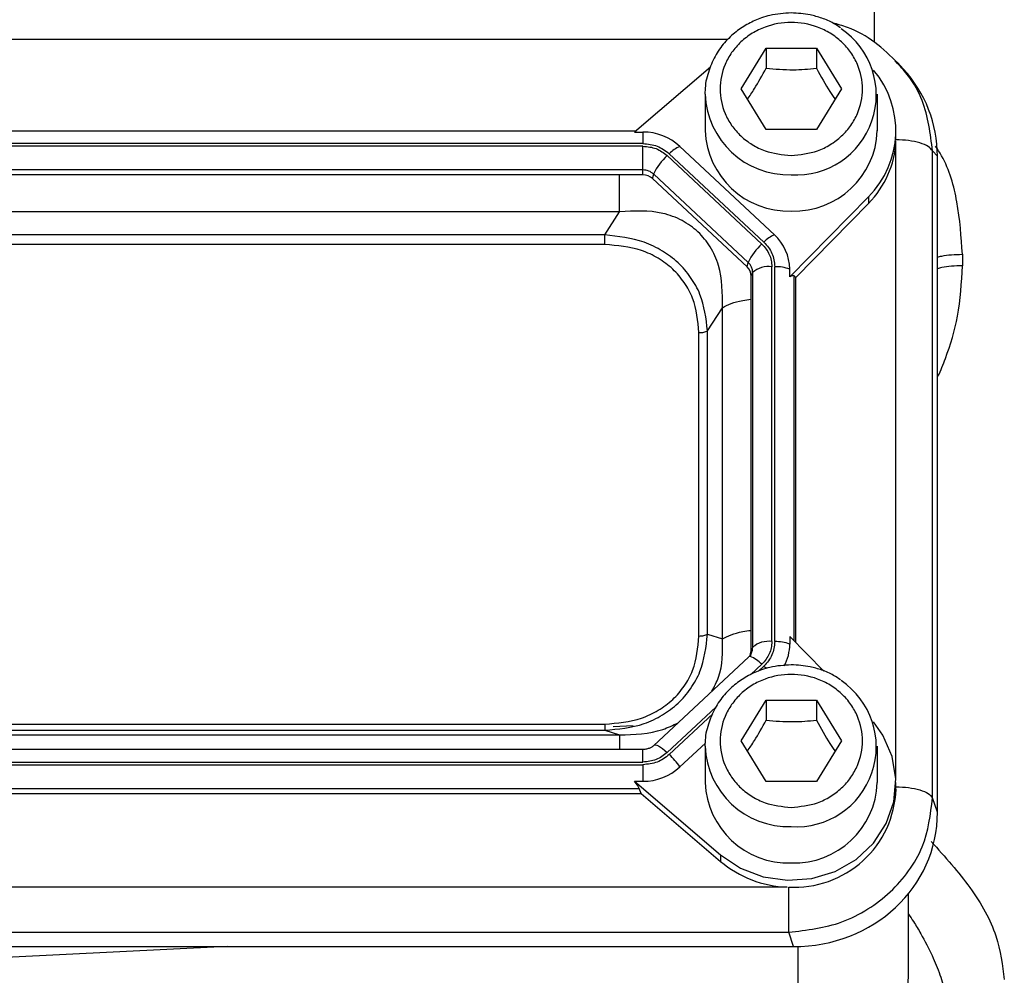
# Model space of a CAD drawing. Header units: inches. Extents: x 0.6 to 16.3, y 0.2 to 11.5.
# Tile 6 of 18: x 4.6 to 6, y 5.6 to 7. Entities that reach past the tile are written whole.
import ezdxf

# ---------------------------------------------------------------- set-up
doc = ezdxf.new("R2010")
doc.units = ezdxf.units.IN
doc.header["$MEASUREMENT"] = 0

msp = doc.modelspace()

# ---------------------------------------------------------------- linework, layer by layer
at = {"color": 8, "linetype": 'Continuous', "lineweight": 25}
for p, q in [((5.7961, 7.0319), (5.7961, 6.9804)), ((5.5868, 6.9839), (3.518, 6.9839)), ((5.8274, 5.9255), (5.8274, 6.8384)), ((5.6815, 6.1232), (5.6815, 6.6456)), ((5.6196, 6.0747), (5.6354, 6.0894)), ((5.6305, 6.0795), (5.6383, 6.0867)), ((5.4999, 5.9629), (5.5694, 6.0278)), ((5.5028, 5.9602), (5.565, 6.0183)), ((5.465, 5.9494), (5.465, 5.9674)), ((5.6876, 5.6175), (5.6876, 5.6852))]:
    msp.add_line(p, q, dxfattribs=at)
at = {"color": 7, "linetype": 'Continuous', "lineweight": 25}
for p, q in [((5.6055, 6.9132), (5.6415, 6.9715)), ((5.6415, 6.9715), (5.7135, 6.9715)), ((5.6415, 6.9715), (5.6415, 6.9428)), ((5.7135, 6.9715), (5.7495, 6.9132)), ((5.7135, 6.9715), (5.7135, 6.9428)), ((5.5619, 6.9446), (5.4531, 6.8515)), ((5.8297, 6.9499), (5.8264, 6.9537)), ((5.838, 6.9422), (5.8304, 6.9505)), ((5.6415, 6.855), (5.6055, 6.9132)), ((5.7495, 6.9132), (5.7135, 6.855)), ((5.5542, 6.9056), (5.5543, 6.9098)), ((5.5542, 6.9056), (5.5542, 6.8535)), ((5.8009, 6.8535), (5.8009, 6.9056)), ((5.4549, 6.853), (3.6502, 6.853)), ((5.4531, 6.8515), (5.465, 6.8515)), ((5.465, 6.8515), (5.465, 6.835)), ((5.7135, 6.855), (5.6415, 6.855)), ((5.8275, 6.844), (5.8275, 6.8535)), ((5.8275, 6.8405), (5.8275, 6.844)), ((5.465, 6.835), (3.6401, 6.835)), ((5.465, 6.8312), (3.6401, 6.8312)), ((5.465, 6.7972), (5.465, 6.8312)), ((5.6534, 6.7045), (5.5179, 6.831)), ((5.6354, 6.6912), (5.4999, 6.8178)), ((5.6383, 6.6939), (5.5028, 6.8205)), ((5.8799, 5.8981), (5.8799, 6.8247)), ((5.8869, 6.8171), (5.8799, 6.8247)), ((5.8869, 5.8776), (5.8869, 6.8171)), ((5.465, 6.7972), (3.6401, 6.7972)), ((5.465, 6.7901), (3.6401, 6.7901)), ((5.465, 6.7901), (5.465, 6.7972)), ((5.4787, 6.7848), (5.4804, 6.7913)), ((5.6159, 6.6647), (5.4804, 6.7913)), ((5.6142, 6.6583), (5.4787, 6.7848)), ((5.6754, 6.644), (5.7881, 6.7589)), ((5.7881, 6.7589), (5.7881, 6.7494)), ((5.6839, 6.6431), (5.7881, 6.7494)), ((5.4316, 6.7375), (3.6735, 6.7375)), ((5.4102, 6.7043), (5.4316, 6.7375)), ((5.4102, 6.7043), (3.6948, 6.7043)), ((5.4102, 6.6904), (3.6948, 6.6904)), ((5.9227, 6.6765), (5.9227, 6.6602)), ((5.6142, 6.6583), (5.6159, 6.6647)), ((5.6498, 6.1219), (5.6498, 6.6587)), ((5.6539, 6.1219), (5.6539, 6.6587)), ((5.6199, 6.6456), (5.6223, 6.6504)), ((5.6199, 6.1088), (5.6199, 6.6456)), ((5.6223, 6.1136), (5.6223, 6.6504)), ((5.6754, 6.644), (5.6754, 6.6551)), ((5.6839, 6.6431), (5.6815, 6.6456)), ((5.6839, 6.1208), (5.6839, 6.6431)), ((5.5575, 6.5668), (5.5788, 6.6)), ((5.5788, 6.1257), (5.5788, 6.6)), ((5.5453, 6.1298), (5.5453, 6.5643)), ((5.5575, 6.1323), (5.5575, 6.5668)), ((5.5575, 6.1323), (5.5788, 6.1257)), ((5.6754, 6.1294), (5.6754, 6.1183)), ((5.7241, 6.0797), (5.6754, 6.1294)), ((5.6199, 6.1088), (5.6223, 6.1136)), ((5.6163, 6.0998), (5.4808, 5.9733)), ((5.6202, 6.1051), (5.6187, 6.1003)), ((5.6202, 6.1049), (5.6198, 6.1043)), ((5.6055, 5.9797), (5.6415, 6.0379)), ((5.6415, 6.0379), (5.7135, 6.0379)), ((5.6415, 6.0379), (5.6415, 6.0092)), ((5.7135, 6.0379), (5.7495, 5.9797)), ((5.7135, 6.0379), (5.7135, 6.0092)), ((3.6948, 6.0037), (5.4102, 6.0037)), ((5.4222, 6.0004), (5.4508, 6.0018)), ((3.6735, 5.9882), (5.4316, 5.9882)), ((3.6948, 5.9949), (5.4102, 5.9949)), ((5.4102, 5.9949), (5.4316, 5.9882)), ((5.465, 5.9674), (3.6401, 5.9674)), ((5.5179, 5.9424), (5.5544, 5.9765)), ((5.5542, 5.972), (5.5543, 5.9762)), ((5.5542, 5.972), (5.5542, 5.9199)), ((5.6415, 5.9215), (5.6055, 5.9797)), ((5.7495, 5.9797), (5.7135, 5.9215)), ((5.8009, 5.9199), (5.8009, 5.972)), ((3.6401, 5.9494), (5.465, 5.9494)), ((3.6401, 5.9456), (5.465, 5.9456)), ((5.465, 5.9456), (5.465, 5.922)), ((3.6453, 5.9115), (5.4598, 5.9115)), ((5.4531, 5.922), (5.5762, 5.8167)), ((5.4531, 5.922), (5.465, 5.922)), ((5.4624, 5.9045), (5.4598, 5.9115)), ((5.7135, 5.9215), (5.6415, 5.9215)), ((5.8275, 5.9104), (5.8275, 5.9199)), ((3.6427, 5.9045), (5.4624, 5.9045)), ((5.4624, 5.9045), (5.5762, 5.8071)), ((5.8869, 5.8776), (5.8799, 5.8981)), ((5.5762, 5.8167), (5.5762, 5.8071)), ((3.4335, 5.7705), (5.6716, 5.7705)), ((5.8455, 5.644), (5.8455, 5.7612)), ((3.4313, 5.7056), (5.6738, 5.7056)), ((5.6807, 5.6851), (5.6738, 5.7056)), ((3.4244, 5.6851), (5.6807, 5.6851)), ((4.8692, 5.6851), (4.5522, 5.6696))]:
    msp.add_line(p, q, dxfattribs=at)
at = {"color": 8, "linetype": 'Continuous', "lineweight": 25, "flags": 128}
for points in [[(5.6383, 6.0867), (5.6404, 6.0846), (5.6416, 6.0835)], [(5.4808, 5.9733), (5.4813, 5.9736), (5.4827, 5.9739), (5.4847, 5.9734), (5.4871, 5.9724), (5.49, 5.9708), (5.4931, 5.9686), (5.4964, 5.9659), (5.4999, 5.9629)]]:
    msp.add_lwpolyline(points, dxfattribs=at)
at = {"color": 7, "linetype": 'Continuous', "lineweight": 25, "flags": 128}
msp.add_lwpolyline([(5.5762, 5.8167), (5.6047, 5.7975), (5.6373, 5.785), (5.672, 5.78), (5.707, 5.7826), (5.7405, 5.7928), (5.7704, 5.81), (5.7953, 5.8332), (5.8137, 5.8612), (5.8246, 5.8924), (5.8274, 5.9251), (5.822, 5.9575), (5.8087, 5.9879), (5.7951, 6.007)], dxfattribs=at)
at = {"color": 7, "linetype": 'Continuous', "lineweight": 25}
for centre, radius, start, end in [((5.6849, 6.9046), 0.1144, 266.2904, 55.9883), ((5.6938, 6.8535), 0.1336, 314.9417, 40.5019), ((5.4654, 6.7739), 0.0776, 47.4101, 90.3067), ((5.6736, 6.8578), 0.1194, 182.035, 271.8998), ((5.6815, 6.8578), 0.1194, 268.1002, 357.965), ((5.538, 6.7861), 0.0492, 114.0491, 135.7255), ((5.6922, 6.8449), 0.1354, 315.13, 357.2496), ((5.5469, 6.7627), 0.0724, 130.5237, 156.7761), ((5.4651, 6.7747), 0.0225, 47.4101, 90.3067), ((5.4651, 6.7701), 0.02, 47.4101, 90.3067), ((5.6735, 6.6596), 0.0492, 114.0491, 135.7255), ((5.6077, 6.6547), 0.0676, 0.3768, 47.4752), ((5.6825, 6.6362), 0.0724, 130.5237, 156.7761), ((5.6026, 6.6503), 0.0196, 0.3768, 47.4752), ((5.6451, 6.6243), 0.0347, 82.2097, 131.263), ((5.6553, 6.6012), 0.0575, 69.6232, 91.4049), ((5.6024, 6.6454), 0.0175, 0.3768, 47.4752), ((5.6028, 6.1088), 0.0171, 330.8804, 359.9097), ((5.6451, 6.0876), 0.0347, 82.2097, 131.263), ((5.6553, 6.0644), 0.0575, 69.6232, 91.4049), ((5.6092, 6.1185), 0.0662, 331.5191, 359.8973), ((5.618, 6.0975), 0.00294, 78.6964, 126.6397), ((5.6849, 5.9711), 0.1144, 266.2904, 55.9883), ((5.4345, 5.8864), 0.1005, 33.8558, 47.191), ((5.4654, 5.9995), 0.0776, 269.6933, 312.5899), ((5.6736, 5.9242), 0.1194, 182.035, 271.8998), ((5.6815, 5.9242), 0.1194, 268.1002, 357.965), ((5.6822, 5.9156), 0.1455, 266.7037, 357.9341), ((5.6767, 5.926), 0.1557, 229.8035, 268.1235), ((5.6912, 5.6462), 0.1543, 296.448, 359.1655)]:
    msp.add_arc(centre, radius, start, end, dxfattribs=at)
at = {"color": 8, "linetype": 'Continuous', "lineweight": 25}
for centre, radius, start, end in [((5.6736, 6.9098), 0.1194, 182.035, 271.8998), ((5.6031, 6.1137), 0.0192, 332.9761, 359.9052), ((5.606, 6.0627), 0.0397, 42.2429, 71.4611), ((5.6736, 5.9763), 0.1194, 182.035, 271.8998)]:
    msp.add_arc(centre, radius, start, end, dxfattribs=at)
at = {"color": 7, "linetype": 'Continuous', "lineweight": 25}
for centre, major_axis, ratio, start_param, end_param in [((5.6743, 6.8111), (0.2087, 0.0437), 0.927683, 6.091166, 6.782759), ((5.6539, 6.6157), (0.0275, 0.0299), 0.170211, 6.275096, 6.798785), ((5.4297, 5.9355), (0.0301, -0.0274), 0.184584, 0.341071, 0.86476), ((5.6743, 5.8835), (0.2087, -0.0437), 0.927683, 4.934566, 6.475204)]:
    msp.add_ellipse(centre, major_axis=major_axis, ratio=ratio, start_param=start_param, end_param=end_param, dxfattribs=at)
for points, knots in [([(5.6775, 7.0222), (5.6672, 7.0215), (5.6527, 7.0205), (5.6323, 7.0144), (5.6157, 7.0071), (5.5976, 6.9953), (5.5812, 6.9796), (5.5673, 6.96), (5.5581, 6.9369), (5.5537, 6.9195), (5.5544, 6.9104), (5.5545, 6.9099)], [0, 0, 0, 0, 0.164485, 0.230543, 0.340296, 0.454866, 0.578628, 0.709388, 0.846932, 0.991747, 1, 1, 1, 1]), ([(5.748, 7.0006), (5.7448, 7.0028), (5.7366, 7.0087), (5.7217, 7.0147), (5.7015, 7.0208), (5.6866, 7.0216), (5.6775, 7.0222)], [0, 0, 0, 0, 0.158467, 0.406343, 0.639917, 1, 1, 1, 1]), ([(5.6775, 6.818), (5.6647, 6.8193), (5.645, 6.8213), (5.6212, 6.8331), (5.6049, 6.8454), (5.5916, 6.8607), (5.5793, 6.8828), (5.5731, 6.9132), (5.5793, 6.9437), (5.5916, 6.9658), (5.6049, 6.9811), (5.6212, 6.9934), (5.645, 7.0049), (5.6775, 7.0108), (5.7101, 7.0049), (5.7339, 6.9934), (5.7502, 6.9811), (5.7634, 6.9658), (5.7757, 6.9437), (5.782, 6.9132), (5.7757, 6.8828), (5.7634, 6.8607), (5.7502, 6.8454), (5.7339, 6.8331), (5.7101, 6.8213), (5.6904, 6.8193), (5.6775, 6.818)], [0, 0, 0, 0, 0.0598642, 0.0920902, 0.125, 0.1579098, 0.1901358, 0.25, 0.3098642, 0.3420902, 0.375, 0.4079098, 0.4401358, 0.5, 0.5598642, 0.5920902, 0.625, 0.6579098, 0.6901358, 0.75, 0.8098642, 0.8420902, 0.875, 0.9079098, 0.9401358, 1, 1, 1, 1]), ([(5.8306, 6.9503), (5.8198, 6.9606), (5.7984, 6.9811), (5.7655, 7), (5.7439, 7.0058), (5.7367, 7.0078)], [0, 0, 0, 0, 0.402755, 0.801133, 1, 1, 1, 1]), ([(5.6147, 6.8984), (5.6181, 6.9034), (5.627, 6.9166), (5.636, 6.9327), (5.6415, 6.9428)], [0, 0, 0, 0, 0.376375, 1, 1, 1, 1]), ([(5.6415, 6.9428), (5.6544, 6.9418), (5.6785, 6.9398), (5.7024, 6.9418), (5.7135, 6.9428)], [0, 0, 0, 0, 0.534747, 1, 1, 1, 1]), ([(5.7135, 6.9428), (5.72, 6.9312), (5.7289, 6.9151), (5.7378, 6.902), (5.7403, 6.8984)], [0, 0, 0, 0, 0.718831, 1, 1, 1, 1]), ([(5.5788, 6.6), (5.5789, 6.6206), (5.579, 6.6512), (5.5626, 6.6873), (5.5447, 6.7095), (5.5213, 6.726), (5.4836, 6.7402), (5.4526, 6.7386), (5.4316, 6.7375)], [0, 0, 0, 0, 0.257397, 0.381602, 0.5, 0.618394, 0.742603, 1, 1, 1, 1]), ([(5.5575, 6.5668), (5.5554, 6.5847), (5.5523, 6.6116), (5.5342, 6.6438), (5.516, 6.6649), (5.4933, 6.6819), (5.4587, 6.699), (5.4296, 6.7022), (5.4102, 6.7043)], [0, 0, 0, 0, 0.2489774, 0.3760593, 0.5, 0.6239451, 0.7510226, 1, 1, 1, 1]), ([(5.5453, 6.5643), (5.5437, 6.5811), (5.5413, 6.6063), (5.525, 6.6363), (5.5083, 6.6559), (5.4874, 6.6715), (5.4552, 6.6867), (5.4282, 6.6889), (5.4102, 6.6904)], [0, 0, 0, 0, 0.250062, 0.376147, 0.5, 0.62379, 0.749938, 1, 1, 1, 1]), ([(5.4102, 5.9949), (5.4296, 5.9966), (5.4587, 5.9993), (5.4933, 6.016), (5.516, 6.0329), (5.5342, 6.0541), (5.5523, 6.0866), (5.5554, 6.1141), (5.5575, 6.1323)], [0, 0, 0, 0, 0.2489774, 0.3760593, 0.5, 0.6239451, 0.7510226, 1, 1, 1, 1]), ([(5.4102, 6.0037), (5.4282, 6.0052), (5.4552, 6.0075), (5.4874, 6.0227), (5.5083, 6.0383), (5.525, 6.0578), (5.5413, 6.0878), (5.5437, 6.1131), (5.5453, 6.1298)], [0, 0, 0, 0, 0.250062, 0.376147, 0.5, 0.62379, 0.749938, 1, 1, 1, 1]), ([(5.6775, 6.0886), (5.6672, 6.0879), (5.6527, 6.087), (5.6323, 6.0808), (5.6157, 6.0736), (5.5976, 6.0617), (5.5812, 6.046), (5.5673, 6.0264), (5.5581, 6.0033), (5.5537, 5.9859), (5.5544, 5.9768), (5.5545, 5.9763)], [0, 0, 0, 0, 0.1644847, 0.2305435, 0.3402957, 0.4548662, 0.5786278, 0.7093876, 0.8469319, 0.9917467, 1, 1, 1, 1]), ([(5.748, 6.067), (5.7448, 6.0693), (5.7366, 6.0751), (5.7217, 6.0812), (5.7015, 6.0872), (5.6866, 6.0881), (5.6775, 6.0886)], [0, 0, 0, 0, 0.158467, 0.406343, 0.639917, 1, 1, 1, 1]), ([(5.6775, 5.8844), (5.6647, 5.8857), (5.645, 5.8877), (5.6212, 5.8995), (5.6049, 5.9118), (5.5916, 5.9271), (5.5793, 5.9493), (5.5731, 5.9797), (5.5793, 6.0101), (5.5916, 6.0322), (5.6049, 6.0475), (5.6212, 6.0599), (5.645, 6.0714), (5.6775, 6.0772), (5.7101, 6.0714), (5.7339, 6.0599), (5.7502, 6.0475), (5.7634, 6.0322), (5.7757, 6.0101), (5.782, 5.9797), (5.7757, 5.9493), (5.7634, 5.9271), (5.7502, 5.9118), (5.7339, 5.8995), (5.7101, 5.8877), (5.6904, 5.8857), (5.6775, 5.8844)], [0, 0, 0, 0, 0.0598642, 0.0920902, 0.125, 0.1579098, 0.1901358, 0.25, 0.3098642, 0.3420902, 0.375, 0.4079098, 0.4401358, 0.5, 0.5598642, 0.5920902, 0.625, 0.6579098, 0.6901358, 0.75, 0.8098642, 0.8420902, 0.875, 0.9079098, 0.9401358, 1, 1, 1, 1]), ([(5.6147, 5.9649), (5.6181, 5.9698), (5.627, 5.983), (5.636, 5.9992), (5.6415, 6.0092)], [0, 0, 0, 0, 0.376375, 1, 1, 1, 1]), ([(5.6415, 6.0092), (5.6544, 6.0082), (5.6785, 6.0062), (5.7024, 6.0083), (5.7135, 6.0092)], [0, 0, 0, 0, 0.534747, 1, 1, 1, 1]), ([(5.7135, 6.0092), (5.72, 5.9976), (5.7289, 5.9815), (5.7378, 5.9685), (5.7403, 5.9648)], [0, 0, 0, 0, 0.718831, 1, 1, 1, 1]), ([(5.4807, 5.9733), (5.4806, 5.9732), (5.4796, 5.972), (5.4768, 5.9703), (5.4726, 5.9684), (5.4685, 5.9675), (5.4659, 5.9674), (5.465, 5.9674)], [0, 0, 0, 0, 0.0321169, 0.3195246, 0.5670636, 0.8527314, 1, 1, 1, 1]), ([(5.6738, 5.7056), (5.6998, 5.7087), (5.7399, 5.7134), (5.7877, 5.7379), (5.8203, 5.7626), (5.8467, 5.793), (5.8726, 5.8373), (5.877, 5.8742), (5.8799, 5.8981)], [0, 0, 0, 0, 0.240418, 0.371173, 0.5, 0.62883, 0.759582, 1, 1, 1, 1])]:
    msp.add_open_spline(points, degree=3, knots=knots, dxfattribs=at)
at = {"color": 8, "linetype": 'Continuous', "lineweight": 25}
for points, knots in [([(5.8799, 6.8247), (5.8769, 6.8492), (5.8722, 6.887), (5.8499, 6.9281), (5.8352, 6.944), (5.8297, 6.9499)], [0, 0, 0, 0, 0.535498, 0.826735, 1, 1, 1, 1]), ([(5.9227, 6.6765), (5.921, 6.7015), (5.9176, 6.7491), (5.903, 6.8025), (5.8872, 6.8269), (5.8842, 6.8315)], [0, 0, 0, 0, 0.471489, 0.901752, 1, 1, 1, 1]), ([(5.4316, 6.7375), (5.4316, 6.7432), (5.4316, 6.7547), (5.4316, 6.7732), (5.4316, 6.7852), (5.4316, 6.7901)], [0, 0, 0, 0, 0.368964, 0.737928, 1, 1, 1, 1]), ([(5.8869, 6.6723), (5.8889, 6.6729), (5.8991, 6.6758), (5.9122, 6.6762), (5.9227, 6.6765)], [0, 0, 0, 0, 0.197033, 1, 1, 1, 1]), ([(5.8869, 6.5004), (5.8871, 6.5009), (5.8917, 6.5096), (5.9029, 6.5382), (5.9189, 6.5903), (5.9214, 6.6358), (5.9227, 6.6602)], [0, 0, 0, 0, 0.010432, 0.178894, 0.560412, 1, 1, 1, 1]), ([(5.9227, 6.6602), (5.9122, 6.6598), (5.8991, 6.6594), (5.8889, 6.6565), (5.8869, 6.6559)], [0, 0, 0, 0, 0.802967, 1, 1, 1, 1]), ([(5.5788, 6.6), (5.5828, 6.6021), (5.5907, 6.6062), (5.6053, 6.6103), (5.6159, 6.6117), (5.6199, 6.6123)], [0, 0, 0, 0, 0.3831425, 0.766285, 1, 1, 1, 1]), ([(5.5788, 6.1257), (5.5828, 6.1277), (5.5907, 6.1318), (5.6053, 6.136), (5.6159, 6.1374), (5.6199, 6.1379)], [0, 0, 0, 0, 0.383142, 0.766285, 1, 1, 1, 1]), ([(5.5638, 6.0509), (5.5673, 6.0574), (5.5799, 6.0811), (5.5793, 6.107), (5.5788, 6.1257)], [0, 0, 0, 0, 0.276861, 1, 1, 1, 1]), ([(5.4316, 5.9882), (5.4527, 5.9888), (5.482, 5.9897), (5.5081, 6.0021), (5.5153, 6.0056)], [0, 0, 0, 0, 0.723141, 1, 1, 1, 1]), ([(5.4316, 5.9882), (5.4316, 5.9865), (5.4316, 5.9832), (5.4316, 5.9753), (5.4316, 5.9687), (5.4316, 5.9674)], [0, 0, 0, 0, 0.441544, 0.883087, 1, 1, 1, 1]), ([(5.8781, 5.8355), (5.8978, 5.8135), (5.9385, 5.7681), (5.9752, 5.7002), (5.9802, 5.6584), (5.9827, 5.6378)], [0, 0, 0, 0, 0.322591, 0.665445, 1, 1, 1, 1]), ([(5.8455, 5.7314), (5.8479, 5.7279), (5.8543, 5.7186), (5.866, 5.6988), (5.8792, 5.6733), (5.891, 5.6448), (5.8993, 5.6177), (5.9045, 5.5915), (5.9052, 5.5747), (5.9055, 5.5665)], [0, 0, 0, 0, 0.060962, 0.16167, 0.346315, 0.508952, 0.670485, 0.84009, 1, 1, 1, 1])]:
    msp.add_open_spline(points, degree=3, knots=knots, dxfattribs=at)
at = {"color": 7, "linetype": 'Continuous', "lineweight": 25}
for points in [[(5.465, 6.835), (5.4721, 6.8344), (5.4862, 6.833), (5.4972, 6.8246), (5.5028, 6.8205)], [(5.465, 6.8312), (5.4715, 6.8306), (5.4846, 6.8294), (5.4948, 6.8216), (5.4999, 6.8178)], [(5.8799, 6.8247), (5.8782, 6.8268), (5.8749, 6.8311), (5.8624, 6.8363), (5.8461, 6.8398), (5.8337, 6.8402), (5.8275, 6.8405)], [(5.4102, 6.6904), (5.4102, 6.6916), (5.4102, 6.694), (5.4102, 6.6977), (5.4102, 6.7012), (5.4102, 6.7033), (5.4102, 6.7043)], [(5.6354, 6.6912), (5.6395, 6.6865), (5.6478, 6.677), (5.6492, 6.6648), (5.6498, 6.6587)], [(5.6383, 6.6939), (5.6428, 6.6888), (5.6517, 6.6785), (5.6532, 6.6653), (5.6539, 6.6587)], [(5.5453, 6.5643), (5.5466, 6.5643), (5.549, 6.5644), (5.5524, 6.5649), (5.5554, 6.5657), (5.5568, 6.5665), (5.5575, 6.5668)], [(5.5453, 6.1298), (5.5466, 6.1299), (5.549, 6.1299), (5.5524, 6.1305), (5.5554, 6.1313), (5.5568, 6.132), (5.5575, 6.1323)], [(5.6498, 6.1219), (5.6492, 6.1158), (5.6478, 6.1036), (5.6395, 6.0941), (5.6354, 6.0894)], [(5.6539, 6.1219), (5.6532, 6.1153), (5.6517, 6.1021), (5.6428, 6.0918), (5.6383, 6.0867)], [(5.4102, 6.0037), (5.4102, 6.0026), (5.4102, 6.0004), (5.4102, 5.9977), (5.4102, 5.9957), (5.4102, 5.9952), (5.4102, 5.9949)], [(5.4999, 5.9629), (5.4948, 5.959), (5.4846, 5.9513), (5.4715, 5.95), (5.465, 5.9494)], [(5.5028, 5.9602), (5.4972, 5.956), (5.4862, 5.9476), (5.4721, 5.9463), (5.465, 5.9456)], [(5.8275, 5.9139), (5.8337, 5.9137), (5.8461, 5.9132), (5.8624, 5.9097), (5.8749, 5.9045), (5.8782, 5.9002), (5.8799, 5.8981)], [(5.6738, 5.7056), (5.6738, 5.7094), (5.6738, 5.7168), (5.6738, 5.7336), (5.6738, 5.7523), (5.6738, 5.7644), (5.6738, 5.7704)]]:
    msp.add_open_spline(points, degree=3, dxfattribs=at)

doc.saveas('drawing.dxf')
